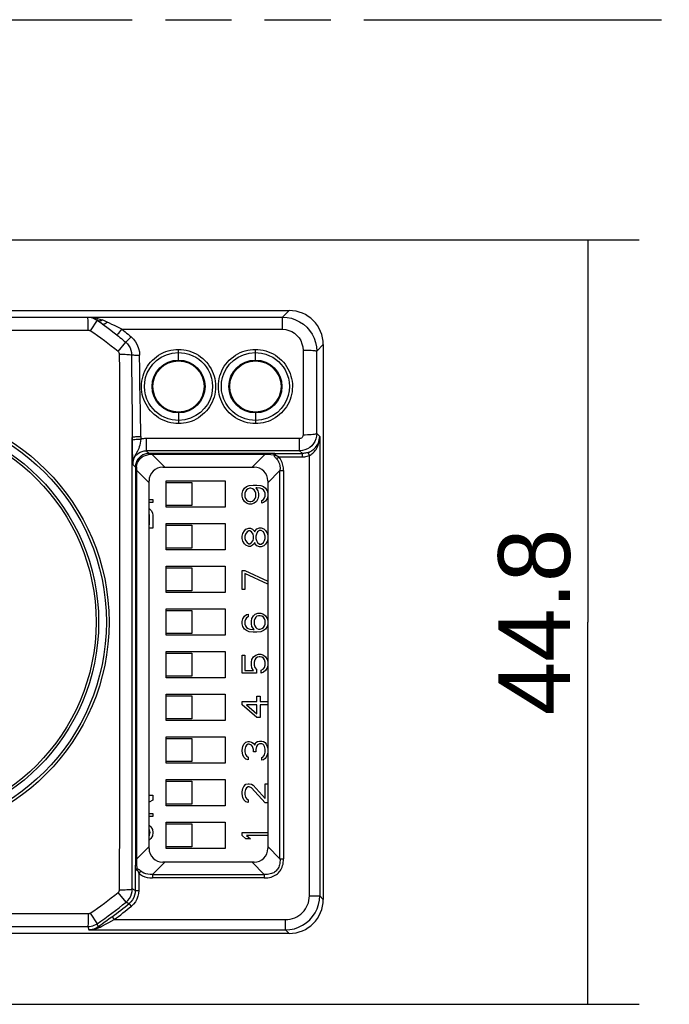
# Model space of a CAD drawing. Header units: millimetres. Extents: x 0 to 210, y 0 to 297.
# Tile 6 of 14: x 87 to 106, y 154 to 183. Entities that reach past the tile are written whole.
import ezdxf
from ezdxf.enums import TextEntityAlignment as Align

# ---------------------------------------------------------------- set-up
doc = ezdxf.new("R2010")
doc.units = ezdxf.units.MM
doc.header["$LTSCALE"] = 19.36
doc.linetypes.add('PHANTOM', pattern=[0.8, 0.45, -0.05, 0.1, -0.05, 0.1, -0.05])
doc.layers.get('0').update_dxf_attribs({"linetype": 'CONTINUOUS'})
doc.layers.add('DEFAULT_3', color=7, linetype='PHANTOM')
doc.layers.add('Z_DIM_2D', color=7, linetype='CONTINUOUS')
doc.styles.add('TEXTSTYLE_3', font='tridonic-metric-print-light.otf')
doc.dimstyles.new('DIMSTYLE_4', dxfattribs={"dimtxt": 2.1, "dimasz": 3.5, "dimexe": 1.5, "dimexo": 0, "dimgap": 0.525, "dimtad": 1, "dimdec": 4, "dimlfac": 2, "dimdsep": 46, "dimtxsty": 'TEXTSTYLE_3', "dimblk": '_FILLED', "dimblk1": '_FILLED', "dimblk2": '_FILLED', "dimcen": 0.09, "dimclrt": 5, "dimadec": 4, "dimazin": 2, "dimtp": 0.3, "dimtm": 0.3, "dimtfac": 1, "dimtdec": 4, "dimtofl": 0, "dimtmove": 0, "dimatfit": 3, "dimldrblk": '_FILLED', "dimfxl": 0, "dimtolj": 1, "dimarcsym": 0})

# ---------------------------------------------------------------- blocks, each defined once
blk = doc.blocks.new('*D9')
at = {"layer": 'Z_DIM_2D', "color": 2, "linetype": 'Continuous', "transparency": 16777216}
for p, q in [((80.907, 176.234), (104.65, 176.234)), ((103.15, 176.234), (103.15, 165.034)), ((103.15, 153.834), (103.15, 165.034)), ((80.907, 153.834), (104.65, 153.834))]:
    blk.add_line(p, q, dxfattribs=at)
at = {"layer": 'Z_DIM_2D', "color": 5, "linetype": 'Continuous', "transparency": 16777216, "style": 'TEXTSTYLE_3'}
blk.add_text('44.8', height=2.1, rotation=90, dxfattribs=at).set_placement((102.625, 165.034), align=Align.CENTER)
blk = doc.blocks.new('_FILLED')
at = {"color": 0, "linetype": 'ByBlock'}
blk.add_solid([(0, 0), (-1, 0.125), (-1, -0.125)], dxfattribs=at)
blk = doc.blocks.new('_NONE')

msp = doc.modelspace()

# ---------------------------------------------------------------- linework, layer by layer
at = {"color": 9, "linetype": 'Continuous'}
for p, q in [((88.511425, 173.958152), (83.86656, 173.955887)), ((88.51406, 173.966774), (88.511425, 173.958152)), ((88.51406, 173.966774), (94.214434, 173.966774)), ((94.406927, 174.159266), (94.214434, 173.966774)), ((94.214434, 173.608866), (94.214434, 173.966774)), ((88.790906, 173.872761), (88.584872, 173.567175)), ((88.790897, 173.872767), (88.791462, 173.874649)), ((88.791462, 173.874649), (88.859762, 173.827027)), ((89.002205, 173.853347), (88.93118, 173.883808)), ((89.080197, 173.819468), (89.002205, 173.853347)), ((89.513587, 173.608866), (89.292444, 173.719046)), ((89.144872, 173.616684), (89.290093, 173.502368)), ((89.513587, 173.608866), (94.214434, 173.608866)), ((89.400449, 172.956461), (89.626248, 173.228787)), ((95.213397, 172.966041), (95.406775, 173.159418)), ((91.169275, 172.709266), (91.169277, 173.021084)), ((93.419275, 172.709266), (93.419277, 173.021084)), ((94.813458, 172.991252), (94.814363, 170.510987)), ((95.212907, 172.161242), (95.213397, 172.966041)), ((89.799453, 171.998982), (89.812413, 170.819531)), ((95.214302, 170.553283), (95.212907, 172.161242)), ((90.064166, 170.466388), (90.054728, 171.221556)), ((91.169275, 171.159266), (91.169272, 170.846865)), ((93.419275, 171.159266), (93.419272, 170.846865)), ((89.812413, 170.819531), (89.814423, 170.313652)), ((95.30108, 170.466545), (95.214302, 170.553283)), ((89.81168, 166.46783), (89.814134, 170.444224)), ((89.814423, 170.313652), (89.815575, 170.123173)), ((90.064166, 170.466388), (90.064174, 170.391122)), ((94.714571, 170.408005), (90.225273, 170.408005)), ((90.225273, 170.408005), (90.225273, 170.053206)), ((94.714571, 170.053206), (94.714571, 170.408005)), ((95.30108, 170.466545), (95.30108, 157.014808)), ((89.815575, 170.123173), (89.817104, 169.991308)), ((89.817104, 169.991308), (89.81845, 169.91079)), ((89.81845, 169.91079), (89.820099, 169.836376)), ((94.714571, 170.053206), (90.225276, 170.053206)), ((90.305896, 169.972584), (90.225276, 170.053206)), ((90.229105, 169.926781), (90.295498, 169.937535)), ((93.73758, 169.9725), (90.305896, 169.972584)), ((90.394963, 169.972471), (90.394963, 169.943197)), ((93.693586, 169.943197), (90.394963, 169.943197)), ((90.766394, 169.571766), (90.394963, 169.943197)), ((93.693586, 169.943197), (93.322155, 169.571766)), ((93.693586, 169.943197), (93.693586, 169.972471)), ((93.781076, 169.938241), (93.693586, 169.943197)), ((93.97581, 169.973481), (93.73758, 169.9725)), ((93.874057, 169.932528), (93.781076, 169.938241)), ((93.97162, 169.926109), (93.874057, 169.932528)), ((93.97581, 169.973481), (94.794322, 169.973481)), ((94.714571, 170.053206), (94.794322, 169.973481)), ((94.794296, 169.873496), (94.794296, 169.973481)), ((94.966663, 170.004117), (94.938857, 169.994824)), ((94.966663, 170.004117), (94.977259, 170.008141)), ((95.001126, 169.910271), (94.966663, 170.004117)), ((95.001126, 157.01482), (95.001121, 169.910268)), ((89.820099, 169.836376), (89.822117, 169.768119)), ((89.827328, 169.651222), (89.905957, 169.572645)), ((89.941006, 169.583043), (89.951181, 169.647637)), ((94.038052, 169.813895), (94.100925, 169.873497)), ((94.100926, 169.873496), (94.794296, 169.873496)), ((89.905957, 169.572645), (89.906041, 158.041063)), ((89.906069, 169.483581), (89.935344, 169.483574)), ((89.941006, 169.583043), (89.935344, 169.483578)), ((89.935344, 169.483578), (89.935344, 158.084954)), ((89.935344, 169.483578), (90.306775, 169.112147)), ((93.781775, 169.112147), (94.137841, 169.468213)), ((94.13784, 169.468213), (94.243907, 169.468213)), ((94.13784, 158.100349), (94.137841, 169.468213)), ((94.243907, 169.468213), (94.243907, 158.100319)), ((89.811955, 162.845743), (89.81168, 166.46783)), ((89.442931, 165.32835), (89.438432, 159.595464)), ((89.816474, 157.213222), (89.811955, 162.845743)), ((89.438432, 159.595464), (89.436748, 157.189222)), ((90.306775, 158.456385), (89.935344, 158.084954)), ((94.13784, 158.100349), (93.781775, 158.456385)), ((89.906069, 158.084954), (89.935344, 158.084954)), ((94.13784, 158.100317), (94.243907, 158.100317)), ((89.906041, 158.041063), (89.90506, 157.8027)), ((89.90506, 157.8027), (89.90506, 157.171685)), ((89.943055, 157.951718), (89.952432, 157.806921)), ((90.410328, 157.6407), (90.766394, 157.996766)), ((93.322155, 157.996766), (93.678236, 157.6407)), ((90.064641, 157.740478), (90.005044, 157.677614)), ((90.005044, 157.677614), (90.005044, 157.171691)), ((90.410324, 157.6407), (90.410327, 157.534634)), ((90.410328, 157.6407), (93.678236, 157.6407)), ((93.678221, 157.534634), (90.410328, 157.534634)), ((93.678221, 157.6407), (93.678221, 157.534634)), ((89.90506, 157.171685), (89.816474, 157.213222)), ((89.635691, 156.828356), (89.400449, 157.112071)), ((89.90506, 157.171707), (90.005044, 157.171707)), ((95.001124, 157.014808), (95.30108, 157.014808)), ((95.406775, 156.909114), (95.30108, 157.014808)), ((89.789921, 156.711456), (89.72579, 156.788165)), ((88.584871, 156.501357), (88.790905, 156.19577)), ((89.226579, 156.395278), (89.22155, 156.391556)), ((89.226579, 156.395278), (89.286066, 156.314915)), ((83.866913, 156.112645), (88.511425, 156.11038)), ((88.511425, 156.11038), (88.540484, 156.01496)), ((88.822454, 156.071324), (88.873127, 156.094615)), ((89.056559, 156.190378), (89.127553, 156.228291)), ((89.127553, 156.228291), (89.286059, 156.31491)), ((89.286052, 156.314905), (94.30122, 156.314915)), ((94.301232, 156.014961), (94.301232, 156.31491)), ((88.540484, 156.01496), (94.301232, 156.014961)), ((94.301232, 156.014961), (94.406927, 155.909266))]:
    msp.add_line(p, q, dxfattribs=at)
at = {"color": 7, "linetype": 'Continuous'}
for p, q in [((85.933787, 174.159266), (94.406927, 174.159266)), ((95.406775, 173.159418), (95.406775, 156.909114)), ((90.706775, 169.571766), (93.381775, 169.571766)), ((90.306775, 158.396766), (90.306775, 169.171766)), ((90.806775, 169.171766), (92.531775, 169.171766)), ((90.806775, 168.396766), (90.806775, 169.171766)), ((90.806775, 169.121766), (91.556775, 169.121766)), ((91.556775, 169.121766), (91.556775, 168.446766)), ((92.531775, 169.171766), (92.531775, 168.396766)), ((93.239221, 169.031141), (93.350924, 169.046766)), ((93.350924, 169.046766), (93.462626, 169.046766)), ((93.462626, 169.046766), (93.574328, 169.031141)), ((93.781775, 169.171766), (93.781775, 158.396766)), ((93.031775, 168.796766), (93.047732, 168.874891)), ((93.031775, 168.718641), (93.031775, 168.796766)), ((93.047732, 168.874891), (93.095604, 168.953016)), ((93.095604, 168.953016), (93.159434, 168.999891)), ((93.127519, 168.859266), (93.111562, 168.812391)), ((93.111562, 168.812391), (93.111562, 168.703016)), ((93.159434, 168.906141), (93.127519, 168.859266)), ((93.159434, 168.999891), (93.239221, 169.031141)), ((93.207306, 168.937391), (93.159434, 168.906141)), ((93.255179, 168.953016), (93.207306, 168.937391)), ((93.287094, 168.953016), (93.255179, 168.953016)), ((93.334966, 168.937391), (93.287094, 168.953016)), ((93.382838, 168.906141), (93.334966, 168.937391)), ((93.414753, 168.859266), (93.382838, 168.906141)), ((93.430711, 168.812391), (93.414753, 168.859266)), ((93.462626, 168.968641), (93.430711, 168.968641)), ((93.430711, 168.968641), (93.494541, 168.874891)), ((93.430711, 168.703016), (93.430711, 168.812391)), ((93.55837, 168.953016), (93.462626, 168.968641)), ((93.494541, 168.874891), (93.510498, 168.796766)), ((93.510498, 168.796766), (93.510498, 168.718641)), ((93.606243, 168.937391), (93.55837, 168.953016)), ((93.574328, 169.031141), (93.654115, 168.999891)), ((93.654115, 168.906141), (93.606243, 168.937391)), ((93.654115, 168.999891), (93.717945, 168.953016)), ((93.68603, 168.859266), (93.654115, 168.906141)), ((93.701987, 168.812391), (93.68603, 168.859266)), ((93.701987, 168.718641), (93.701987, 168.812391)), ((93.717945, 168.953016), (93.765817, 168.874891)), ((93.765817, 168.874891), (93.781775, 168.796766)), ((90.306775, 168.628016), (90.419275, 168.628016)), ((90.419275, 168.534266), (90.306775, 168.534266)), ((90.419275, 168.628016), (90.419275, 168.534266)), ((93.047732, 168.640516), (93.031775, 168.718641)), ((93.095604, 168.562391), (93.047732, 168.640516)), ((93.159434, 168.515516), (93.095604, 168.562391)), ((93.111562, 168.703016), (93.127519, 168.656141)), ((93.127519, 168.656141), (93.159434, 168.609266)), ((93.159434, 168.609266), (93.207306, 168.578016)), ((93.239221, 168.484266), (93.159434, 168.515516)), ((93.207306, 168.578016), (93.255179, 168.562391)), ((93.303051, 168.484266), (93.239221, 168.484266)), ((93.255179, 168.562391), (93.287094, 168.562391)), ((93.287094, 168.562391), (93.334966, 168.578016)), ((93.382838, 168.515516), (93.303051, 168.484266)), ((93.334966, 168.578016), (93.382838, 168.609266)), ((93.382838, 168.609266), (93.414753, 168.656141)), ((93.446668, 168.562391), (93.382838, 168.515516)), ((93.414753, 168.656141), (93.430711, 168.703016)), ((93.494541, 168.640516), (93.446668, 168.562391)), ((93.510498, 168.718641), (93.494541, 168.640516)), ((93.606243, 168.593641), (93.654115, 168.624891)), ((93.606243, 168.515516), (93.606243, 168.593641)), ((93.654115, 168.531141), (93.606243, 168.515516)), ((93.654115, 168.624891), (93.68603, 168.671766)), ((93.717945, 168.578016), (93.654115, 168.531141)), ((93.68603, 168.671766), (93.701987, 168.718641)), ((93.765817, 168.656141), (93.717945, 168.578016)), ((93.781775, 168.734266), (93.765817, 168.656141)), ((90.307572, 168.362391), (90.371402, 168.299891)), ((90.32353, 168.159266), (90.307572, 168.221766)), ((90.371402, 168.299891), (90.403317, 168.237391)), ((90.403317, 168.237391), (90.419275, 168.159266)), ((91.556775, 168.446766), (90.806775, 168.446766)), ((92.531775, 168.396766), (90.806775, 168.396766)), ((90.32353, 167.878016), (90.32353, 168.159266)), ((90.419275, 168.159266), (90.419275, 167.784266)), ((90.806775, 167.921766), (92.531775, 167.921766)), ((90.806775, 167.146766), (90.806775, 167.921766)), ((92.531775, 167.921766), (92.531775, 167.146766)), ((90.306775, 167.878016), (90.32353, 167.878016)), ((90.419275, 167.784266), (90.306775, 167.784266)), ((90.806775, 167.871766), (91.556775, 167.871766)), ((91.556775, 167.871766), (91.556775, 167.196766)), ((93.031775, 167.546766), (93.047732, 167.624891)), ((93.047732, 167.624891), (93.095604, 167.703016)), ((93.095604, 167.703016), (93.143477, 167.749891)), ((93.127519, 167.609266), (93.111562, 167.546766)), ((93.175392, 167.671766), (93.127519, 167.609266)), ((93.143477, 167.749891), (93.223264, 167.781141)), ((93.223264, 167.703016), (93.175392, 167.671766)), ((93.223264, 167.781141), (93.271136, 167.781141)), ((93.255179, 167.703016), (93.223264, 167.703016)), ((93.303051, 167.671766), (93.255179, 167.703016)), ((93.271136, 167.781141), (93.334966, 167.749891)), ((93.350924, 167.609266), (93.303051, 167.671766)), ((93.334966, 167.749891), (93.382838, 167.703016)), ((93.366881, 167.546766), (93.350924, 167.609266)), ((93.382838, 167.703016), (93.398796, 167.671766)), ((93.398796, 167.671766), (93.414753, 167.703016)), ((93.414753, 167.703016), (93.462626, 167.765516)), ((93.446668, 167.609266), (93.430711, 167.546766)), ((93.478583, 167.671766), (93.446668, 167.609266)), ((93.462626, 167.765516), (93.542413, 167.796766)), ((93.542413, 167.718641), (93.478583, 167.671766)), ((93.542413, 167.796766), (93.590285, 167.796766)), ((93.590285, 167.718641), (93.542413, 167.718641)), ((93.590285, 167.796766), (93.670072, 167.765516)), ((93.654115, 167.671766), (93.590285, 167.718641)), ((93.68603, 167.609266), (93.654115, 167.671766)), ((93.670072, 167.765516), (93.717945, 167.718641)), ((93.701987, 167.546766), (93.68603, 167.609266)), ((93.717945, 167.718641), (93.765817, 167.640516)), ((93.765817, 167.640516), (93.781775, 167.562391)), ((93.031775, 167.484266), (93.031775, 167.546766)), ((93.047732, 167.406141), (93.031775, 167.484266)), ((93.095604, 167.328016), (93.047732, 167.406141)), ((93.143477, 167.281141), (93.095604, 167.328016)), ((93.111562, 167.546766), (93.111562, 167.484266)), ((93.111562, 167.484266), (93.127519, 167.421766)), ((93.127519, 167.421766), (93.175392, 167.359266)), ((93.175392, 167.359266), (93.223264, 167.328016)), ((93.223264, 167.328016), (93.255179, 167.328016)), ((93.255179, 167.328016), (93.303051, 167.359266)), ((93.303051, 167.359266), (93.350924, 167.421766)), ((93.382838, 167.328016), (93.334966, 167.281141)), ((93.350924, 167.421766), (93.366881, 167.484266)), ((93.366881, 167.484266), (93.366881, 167.546766)), ((93.398796, 167.359266), (93.382838, 167.328016)), ((93.414753, 167.328016), (93.398796, 167.359266)), ((93.462626, 167.265516), (93.414753, 167.328016)), ((93.430711, 167.546766), (93.430711, 167.484266)), ((93.430711, 167.484266), (93.446668, 167.421766)), ((93.446668, 167.421766), (93.478583, 167.359266)), ((93.478583, 167.359266), (93.542413, 167.312391)), ((93.542413, 167.312391), (93.590285, 167.312391)), ((93.590285, 167.312391), (93.654115, 167.359266)), ((93.654115, 167.359266), (93.68603, 167.421766)), ((93.717945, 167.312391), (93.670072, 167.265516)), ((93.68603, 167.421766), (93.701987, 167.484266)), ((93.701987, 167.484266), (93.701987, 167.546766)), ((93.765817, 167.390516), (93.717945, 167.312391)), ((93.781775, 167.468641), (93.765817, 167.390516)), ((91.556775, 167.196766), (90.806775, 167.196766)), ((92.531775, 167.146766), (90.806775, 167.146766)), ((93.223264, 167.249891), (93.143477, 167.281141)), ((93.271136, 167.249891), (93.223264, 167.249891)), ((93.334966, 167.281141), (93.271136, 167.249891)), ((93.542413, 167.234266), (93.462626, 167.265516)), ((93.590285, 167.234266), (93.542413, 167.234266)), ((93.670072, 167.265516), (93.590285, 167.234266)), ((90.806775, 166.671766), (92.531775, 166.671766)), ((90.806775, 165.896766), (90.806775, 166.671766)), ((90.806775, 166.621766), (91.556775, 166.621766)), ((91.556775, 166.621766), (91.556775, 165.946766)), ((92.531775, 166.671766), (92.531775, 165.896766)), ((93.031775, 166.546766), (93.111562, 166.546766)), ((93.031775, 165.984266), (93.031775, 166.546766)), ((93.111562, 166.546766), (93.781775, 166.234266)), ((93.781775, 166.140516), (93.111562, 166.453016)), ((93.111562, 166.453016), (93.111562, 165.984266)), ((91.556775, 165.946766), (90.806775, 165.946766)), ((92.531775, 165.896766), (90.806775, 165.896766)), ((93.111562, 165.984266), (93.031775, 165.984266)), ((90.806775, 165.421766), (92.531775, 165.421766)), ((90.806775, 164.646766), (90.806775, 165.421766)), ((90.806775, 165.371766), (91.556775, 165.371766)), ((91.556775, 165.371766), (91.556775, 164.696766)), ((92.531775, 165.421766), (92.531775, 164.646766)), ((93.414753, 165.265516), (93.494541, 165.296766)), ((93.494541, 165.296766), (93.574328, 165.296766)), ((93.574328, 165.296766), (93.654115, 165.265516)), ((93.031775, 165.046766), (93.047732, 165.124891)), ((93.031775, 164.984266), (93.031775, 165.046766)), ((93.047732, 165.124891), (93.095604, 165.203016)), ((93.095604, 165.203016), (93.159434, 165.249891)), ((93.127519, 165.109266), (93.111562, 165.062391)), ((93.111562, 165.062391), (93.111562, 164.968641)), ((93.159434, 165.156141), (93.127519, 165.109266)), ((93.159434, 165.249891), (93.207306, 165.265516)), ((93.207306, 165.187391), (93.159434, 165.156141)), ((93.207306, 165.265516), (93.207306, 165.187391)), ((93.303051, 165.062391), (93.319009, 165.140516)), ((93.303051, 164.984266), (93.303051, 165.062391)), ((93.319009, 165.140516), (93.366881, 165.218641)), ((93.366881, 165.218641), (93.414753, 165.265516)), ((93.398796, 165.124891), (93.382838, 165.078016)), ((93.382838, 165.078016), (93.382838, 164.968641)), ((93.430711, 165.171766), (93.398796, 165.124891)), ((93.462626, 165.203016), (93.430711, 165.171766)), ((93.510498, 165.218641), (93.462626, 165.203016)), ((93.55837, 165.218641), (93.510498, 165.218641)), ((93.606243, 165.203016), (93.55837, 165.218641)), ((93.654115, 165.171766), (93.606243, 165.203016)), ((93.654115, 165.265516), (93.717945, 165.218641)), ((93.68603, 165.124891), (93.654115, 165.171766)), ((93.701987, 165.078016), (93.68603, 165.124891)), ((93.701987, 164.968641), (93.701987, 165.078016)), ((93.717945, 165.218641), (93.765817, 165.140516)), ((93.765817, 165.140516), (93.781775, 165.062391)), ((93.047732, 164.906141), (93.031775, 164.984266)), ((93.095604, 164.828016), (93.047732, 164.906141)), ((93.159434, 164.781141), (93.095604, 164.828016)), ((93.111562, 164.968641), (93.127519, 164.921766)), ((93.127519, 164.921766), (93.159434, 164.874891)), ((93.159434, 164.874891), (93.207306, 164.843641)), ((93.239221, 164.749891), (93.159434, 164.781141)), ((93.207306, 164.843641), (93.255179, 164.828016)), ((93.350924, 164.734266), (93.239221, 164.749891)), ((93.255179, 164.828016), (93.350924, 164.812391)), ((93.319009, 164.906141), (93.303051, 164.984266)), ((93.382838, 164.812391), (93.319009, 164.906141)), ((93.350924, 164.812391), (93.382838, 164.812391)), ((93.462626, 164.734266), (93.350924, 164.734266)), ((93.382838, 164.968641), (93.398796, 164.921766)), ((93.398796, 164.921766), (93.430711, 164.874891)), ((93.430711, 164.874891), (93.462626, 164.843641)), ((93.462626, 164.843641), (93.510498, 164.828016)), ((93.574328, 164.749891), (93.462626, 164.734266)), ((93.510498, 164.828016), (93.55837, 164.828016)), ((93.55837, 164.828016), (93.606243, 164.843641)), ((93.654115, 164.781141), (93.574328, 164.749891)), ((93.606243, 164.843641), (93.654115, 164.874891)), ((93.654115, 164.874891), (93.68603, 164.921766)), ((93.717945, 164.828016), (93.654115, 164.781141)), ((93.68603, 164.921766), (93.701987, 164.968641)), ((93.765817, 164.906141), (93.717945, 164.828016)), ((93.781775, 164.984266), (93.765817, 164.906141)), ((91.556775, 164.696766), (90.806775, 164.696766)), ((92.531775, 164.646766), (90.806775, 164.646766)), ((90.806775, 164.171766), (92.531775, 164.171766)), ((90.806775, 163.396766), (90.806775, 164.171766)), ((92.531775, 164.171766), (92.531775, 163.396766)), ((90.806775, 164.121766), (91.556775, 164.121766)), ((91.556775, 164.121766), (91.556775, 163.446766)), ((93.031775, 164.065516), (93.111562, 164.065516)), ((93.031775, 163.534266), (93.031775, 164.065516)), ((93.111562, 164.065516), (93.111562, 163.612391)), ((93.303051, 163.862391), (93.319009, 163.940516)), ((93.303051, 163.768641), (93.303051, 163.862391)), ((93.319009, 163.940516), (93.366881, 164.018641)), ((93.366881, 164.018641), (93.430711, 164.065516)), ((93.398796, 163.924891), (93.382838, 163.862391)), ((93.382838, 163.862391), (93.382838, 163.768641)), ((93.430711, 163.971766), (93.398796, 163.924891)), ((93.430711, 164.065516), (93.510498, 164.096766)), ((93.478583, 164.003016), (93.430711, 163.971766)), ((93.526455, 164.018641), (93.478583, 164.003016)), ((93.510498, 164.096766), (93.574328, 164.096766)), ((93.55837, 164.018641), (93.526455, 164.018641)), ((93.606243, 164.003016), (93.55837, 164.018641)), ((93.574328, 164.096766), (93.654115, 164.065516)), ((93.654115, 163.971766), (93.606243, 164.003016)), ((93.654115, 164.065516), (93.717945, 164.018641)), ((93.68603, 163.924891), (93.654115, 163.971766)), ((93.701987, 163.862391), (93.68603, 163.924891)), ((93.701987, 163.768641), (93.701987, 163.862391)), ((93.717945, 164.018641), (93.765817, 163.940516)), ((93.765817, 163.940516), (93.781775, 163.862391)), ((93.111562, 163.612391), (93.366881, 163.612391)), ((93.319009, 163.690516), (93.303051, 163.768641)), ((93.366881, 163.612391), (93.319009, 163.690516)), ((93.382838, 163.768641), (93.398796, 163.706141)), ((93.398796, 163.706141), (93.446668, 163.643641)), ((93.446668, 163.643641), (93.446668, 163.534266)), ((93.590285, 163.628016), (93.654115, 163.659266)), ((93.590285, 163.534266), (93.590285, 163.628016)), ((93.654115, 163.565516), (93.590285, 163.534266)), ((93.654115, 163.659266), (93.68603, 163.706141)), ((93.717945, 163.612391), (93.654115, 163.565516)), ((93.68603, 163.706141), (93.701987, 163.768641)), ((93.765817, 163.690516), (93.717945, 163.612391)), ((93.781775, 163.768641), (93.765817, 163.690516)), ((91.556775, 163.446766), (90.806775, 163.446766)), ((92.531775, 163.396766), (90.806775, 163.396766)), ((93.446668, 163.534266), (93.031775, 163.534266)), ((90.806775, 162.921766), (92.531775, 162.921766)), ((90.806775, 162.146766), (90.806775, 162.921766)), ((90.806775, 162.871766), (91.556775, 162.871766)), ((91.556775, 162.871766), (91.556775, 162.196766)), ((92.531775, 162.921766), (92.531775, 162.146766)), ((93.031775, 162.703016), (93.462626, 162.703016)), ((93.031775, 162.609266), (93.031775, 162.703016)), ((93.462626, 162.859266), (93.55837, 162.859266)), ((93.462626, 162.703016), (93.462626, 162.859266)), ((93.55837, 162.859266), (93.55837, 162.703016)), ((93.55837, 162.703016), (93.781775, 162.703016)), ((93.462626, 162.234266), (93.031775, 162.609266)), ((93.462626, 162.609266), (93.159434, 162.609266)), ((93.159434, 162.609266), (93.462626, 162.343641)), ((93.462626, 162.343641), (93.462626, 162.609266)), ((93.781775, 162.609266), (93.55837, 162.609266)), ((93.55837, 162.609266), (93.55837, 162.234266)), ((91.556775, 162.196766), (90.806775, 162.196766)), ((92.531775, 162.146766), (90.806775, 162.146766)), ((93.55837, 162.234266), (93.462626, 162.234266)), ((90.806775, 161.671766), (92.531775, 161.671766)), ((90.806775, 160.896766), (90.806775, 161.671766)), ((90.806775, 161.621766), (91.556775, 161.621766)), ((91.556775, 161.621766), (91.556775, 160.946766)), ((92.531775, 161.671766), (92.531775, 160.896766)), ((93.478583, 161.531141), (93.542413, 161.546766)), ((93.542413, 161.546766), (93.606243, 161.546766)), ((93.606243, 161.546766), (93.654115, 161.531141)), ((93.031775, 161.281141), (93.047732, 161.390516)), ((93.031775, 161.249891), (93.031775, 161.281141)), ((93.047732, 161.140516), (93.031775, 161.249891)), ((93.047732, 161.390516), (93.079647, 161.453016)), ((93.079647, 161.453016), (93.143477, 161.515516)), ((93.127519, 161.374891), (93.111562, 161.296766)), ((93.111562, 161.296766), (93.111562, 161.234266)), ((93.159434, 161.421766), (93.127519, 161.374891)), ((93.143477, 161.515516), (93.207306, 161.531141)), ((93.207306, 161.453016), (93.159434, 161.421766)), ((93.207306, 161.531141), (93.239221, 161.531141)), ((93.239221, 161.453016), (93.207306, 161.453016)), ((93.239221, 161.531141), (93.303051, 161.515516)), ((93.303051, 161.421766), (93.239221, 161.453016)), ((93.303051, 161.515516), (93.350924, 161.484266)), ((93.334966, 161.390516), (93.303051, 161.421766)), ((93.366881, 161.296766), (93.334966, 161.390516)), ((93.350924, 161.484266), (93.398796, 161.421766)), ((93.366881, 161.234266), (93.366881, 161.296766)), ((93.398796, 161.421766), (93.430711, 161.499891)), ((93.430711, 161.499891), (93.478583, 161.531141)), ((93.446668, 161.390516), (93.430711, 161.296766)), ((93.430711, 161.296766), (93.430711, 161.234266)), ((93.478583, 161.437391), (93.446668, 161.390516)), ((93.542413, 161.468641), (93.478583, 161.437391)), ((93.606243, 161.468641), (93.542413, 161.468641)), ((93.638158, 161.453016), (93.606243, 161.468641)), ((93.670072, 161.421766), (93.638158, 161.453016)), ((93.654115, 161.531141), (93.701987, 161.499891)), ((93.68603, 161.390516), (93.670072, 161.421766)), ((93.701987, 161.312391), (93.68603, 161.390516)), ((93.701987, 161.499891), (93.733902, 161.453016)), ((93.701987, 161.218641), (93.701987, 161.312391)), ((93.733902, 161.453016), (93.765817, 161.390516)), ((93.765817, 161.390516), (93.781775, 161.328016)), ((93.079647, 161.078016), (93.047732, 161.140516)), ((93.143477, 161.015516), (93.079647, 161.078016)), ((93.111562, 161.234266), (93.127519, 161.156141)), ((93.127519, 161.156141), (93.159434, 161.109266)), ((93.207306, 160.999891), (93.143477, 161.015516)), ((93.159434, 161.109266), (93.207306, 161.078016)), ((93.207306, 161.078016), (93.207306, 160.999891)), ((93.430711, 161.234266), (93.366881, 161.234266)), ((93.606243, 161.062391), (93.638158, 161.078016)), ((93.606243, 160.984266), (93.606243, 161.062391)), ((93.654115, 160.999891), (93.606243, 160.984266)), ((93.638158, 161.078016), (93.670072, 161.109266)), ((93.701987, 161.031141), (93.654115, 160.999891)), ((93.670072, 161.109266), (93.68603, 161.140516)), ((93.68603, 161.140516), (93.701987, 161.218641)), ((93.733902, 161.078016), (93.701987, 161.031141)), ((93.765817, 161.140516), (93.733902, 161.078016)), ((93.781775, 161.203016), (93.765817, 161.140516)), ((91.556775, 160.946766), (90.806775, 160.946766)), ((92.531775, 160.896766), (90.806775, 160.896766)), ((90.806775, 160.421766), (92.531775, 160.421766)), ((90.806775, 159.646766), (90.806775, 160.421766)), ((92.531775, 160.421766), (92.531775, 159.646766)), ((90.806775, 160.371766), (91.556775, 160.371766)), ((91.556775, 160.371766), (91.556775, 159.696766)), ((93.031775, 160.062391), (93.047732, 160.156141)), ((93.047732, 160.156141), (93.079647, 160.218641)), ((93.079647, 160.218641), (93.143477, 160.281141)), ((93.127519, 160.124891), (93.111562, 160.046766)), ((93.159434, 160.171766), (93.127519, 160.124891)), ((93.143477, 160.281141), (93.207306, 160.296766)), ((93.207306, 160.203016), (93.159434, 160.171766)), ((93.207306, 160.296766), (93.239221, 160.296766)), ((93.239221, 160.203016), (93.207306, 160.203016)), ((93.239221, 160.296766), (93.303051, 160.281141)), ((93.303051, 160.171766), (93.239221, 160.203016)), ((93.303051, 160.281141), (93.350924, 160.249891)), ((93.701987, 159.734266), (93.303051, 160.171766)), ((93.350924, 160.249891), (93.701987, 159.859266)), ((93.701987, 160.296766), (93.781775, 160.296766)), ((93.701987, 159.859266), (93.701987, 160.296766)), ((90.306775, 159.959266), (90.419275, 159.959266)), ((90.419275, 159.818641), (90.306775, 159.751473)), ((90.419275, 159.959266), (90.419275, 159.818641)), ((93.031775, 159.999891), (93.031775, 160.062391)), ((93.047732, 159.890516), (93.031775, 159.999891)), ((93.079647, 159.828016), (93.047732, 159.890516)), ((93.143477, 159.765516), (93.079647, 159.828016)), ((93.111562, 160.046766), (93.111562, 159.984266)), ((93.111562, 159.984266), (93.127519, 159.906141)), ((93.127519, 159.906141), (93.159434, 159.859266)), ((93.159434, 159.859266), (93.207306, 159.828016)), ((93.207306, 159.828016), (93.207306, 159.749891)), ((91.556775, 159.696766), (90.806775, 159.696766)), ((92.531775, 159.646766), (90.806775, 159.646766)), ((93.207306, 159.749891), (93.143477, 159.765516)), ((93.781775, 159.734266), (93.701987, 159.734266)), ((90.306775, 159.428016), (90.419275, 159.428016)), ((90.419275, 159.334266), (90.306775, 159.334266)), ((90.419275, 159.428016), (90.419275, 159.334266)), ((90.32353, 158.943641), (90.306775, 158.96825)), ((90.307572, 159.084266), (90.355445, 159.037391)), ((90.339487, 158.865516), (90.32353, 158.943641)), ((90.355445, 159.037391), (90.403317, 158.959266)), ((90.403317, 158.959266), (90.419275, 158.865516)), ((90.806775, 159.171766), (92.531775, 159.171766)), ((90.806775, 158.396766), (90.806775, 159.171766)), ((90.806775, 159.121766), (91.556775, 159.121766)), ((91.556775, 159.121766), (91.556775, 158.446766)), ((92.531775, 159.171766), (92.531775, 158.396766)), ((90.306775, 158.762782), (90.32353, 158.787391)), ((90.355445, 158.693641), (90.307572, 158.646766)), ((90.32353, 158.787391), (90.339487, 158.865516)), ((90.403317, 158.771766), (90.355445, 158.693641)), ((90.419275, 158.865516), (90.403317, 158.771766)), ((93.031775, 158.871766), (93.781775, 158.871766)), ((93.031775, 158.778016), (93.031775, 158.871766)), ((93.143477, 158.684266), (93.031775, 158.778016)), ((93.271136, 158.684266), (93.143477, 158.684266)), ((93.781775, 158.778016), (93.159434, 158.778016)), ((93.159434, 158.778016), (93.271136, 158.684266)), ((91.556775, 158.446766), (90.806775, 158.446766)), ((92.531775, 158.396766), (90.806775, 158.396766)), ((93.381775, 157.996766), (90.706775, 157.996766)), ((88.93152, 156.183162), (88.817457, 156.104235)), ((94.406927, 155.909266), (85.933789, 155.909266))]:
    msp.add_line(p, q, dxfattribs=at)
at = {"color": 9, "linetype": 'Continuous'}
for points in [[(88.790897, 173.872767), (88.74862, 173.898322), (88.704025, 173.91958), (88.657548, 173.936333), (88.609643, 173.948417), (88.560776, 173.955714), (88.511425, 173.958152)], [(88.528828, 173.58433), (88.528276, 173.656375), (88.527146, 173.726056), (88.525517, 173.788782), (88.523417, 173.84414), (88.520861, 173.890964), (88.517935, 173.926706), (88.514722, 173.949624), (88.511426, 173.958127)], [(88.51406, 173.966774), (88.589224, 173.963696), (88.661971, 173.956134), (88.732153, 173.94445), (88.800216, 173.92864), (88.866608, 173.908377), (88.93118, 173.883808)], [(88.51406, 173.966774), (88.56397, 173.96301), (88.612642, 173.954398), (88.659289, 173.941337), (88.704528, 173.923839), (88.748872, 173.901565), (88.791462, 173.874649)], [(94.214434, 173.966774), (94.34482, 173.95821), (94.473004, 173.932687), (94.596828, 173.890606), (94.71406, 173.832717), (94.822564, 173.760129), (94.920677, 173.674008), (95.006834, 173.575689), (95.07947, 173.466895), (95.137298, 173.349529), (95.179347, 173.225532), (95.204878, 173.096966), (95.213397, 172.966041)], [(88.791453, 173.87465), (88.8102, 173.86552), (88.83151, 173.860552), (88.854665, 173.859948), (88.879322, 173.863685), (88.905127, 173.871743), (88.931181, 173.88381)], [(88.859762, 173.827027), (88.910285, 173.791439), (88.937034, 173.772461)], [(88.937033, 173.77246), (88.953969, 173.765673), (88.974748, 173.764826), (88.99837, 173.770022), (89.024321, 173.781094), (89.052069, 173.797871), (89.080197, 173.819447)], [(88.937034, 173.772461), (89.004969, 173.723282), (89.074121, 173.67128), (89.144872, 173.616684)], [(89.292444, 173.719046), (89.22077, 173.754209), (89.150013, 173.787789), (89.080197, 173.819468)], [(80.735039, 173.587666), (85.667673, 173.586269), (88.528828, 173.58433)], [(88.528828, 173.58433), (88.538768, 173.583826), (88.54852, 173.582365), (88.558125, 173.579933), (88.567448, 173.576571), (88.576349, 173.572323), (88.584872, 173.567175)], [(89.290093, 173.502368), (89.408476, 173.408293), (89.452268, 173.372976), (89.495943, 173.337367), (89.539499, 173.301466), (89.582935, 173.265272), (89.626248, 173.228787)], [(89.364567, 173.443317), (89.377884, 173.454789), (89.39742, 173.474393), (89.421734, 173.500708), (89.450002, 173.532809), (89.481435, 173.569825), (89.513588, 173.608865)], [(89.513587, 173.608866), (89.558509, 173.573194), (89.603216, 173.537301), (89.647708, 173.501185), (89.691983, 173.464849), (89.736039, 173.428295), (89.779878, 173.391521)], [(89.626231, 173.228779), (89.640412, 173.241057), (89.660781, 173.260901), (89.685882, 173.286912), (89.714893, 173.318215), (89.747031, 173.353984), (89.779881, 173.39152)], [(89.779878, 173.391521), (89.850475, 173.324458), (89.911148, 173.245158), (89.963383, 173.150565), (90.002722, 173.049787), (90.024705, 172.951952), (90.030819, 172.854022)], [(94.214434, 173.608866), (94.308632, 173.601008), (94.398295, 173.579085), (94.484393, 173.542569), (94.564012, 173.493014), (94.634966, 173.431322), (94.696034, 173.358917), (94.745674, 173.276901), (94.78266, 173.187157), (94.805038, 173.092225), (94.813458, 172.991252)], [(89.626237, 173.228773), (89.673191, 173.182646), (89.715115, 173.127981), (89.750777, 173.063609), (89.776121, 172.99472), (89.790116, 172.927758), (89.794543, 172.862778)], [(89.400453, 172.956458), (89.411114, 172.946177), (89.420006, 172.934708), (89.427191, 172.921921), (89.432465, 172.908238), (89.435628, 172.894082), (89.436748, 172.879319)], [(89.436748, 172.879319), (89.43786, 172.422691), (89.442931, 165.32835)], [(89.436748, 172.879318), (89.495155, 172.878818), (89.552245, 172.8778), (89.605495, 172.876318), (89.654763, 172.874387), (89.699618, 172.872011), (89.738575, 172.869243), (89.770665, 172.866126), (89.79456, 172.862778)], [(89.79456, 172.862778), (89.796127, 172.422321), (89.799453, 171.998982)], [(89.794561, 172.862775), (89.816058, 172.860319), (89.847201, 172.858119), (89.885742, 172.856344), (89.930468, 172.855036), (89.980124, 172.854246), (90.030828, 172.85403)], [(90.054728, 171.221556), (90.039307, 172.005234), (90.034196, 172.421655), (90.030819, 172.854022)], [(91.169272, 170.846865), (91.093663, 170.849426), (91.018224, 170.857413), (90.942686, 170.870842), (90.867853, 170.889668), (90.794287, 170.913924), (90.722445, 170.943403), (90.652857, 170.977973), (90.585874, 171.017443), (90.521939, 171.061669), (90.461316, 171.110377), (90.404326, 171.163337), (90.351243, 171.220264), (90.302372, 171.280918), (90.257943, 171.344934), (90.218238, 171.411987), (90.183413, 171.481718), (90.153681, 171.553776), (90.129153, 171.627802), (90.109988, 171.703464), (90.096255, 171.780329), (90.088075, 171.858), (90.085441, 171.936045), (90.088403, 172.014024), (90.096901, 172.09157), (90.110929, 172.168298), (90.130377, 172.243821), (90.155203, 172.317769), (90.185202, 172.38971), (90.220241, 172.459199), (90.260068, 172.525911), (90.304446, 172.589429), (90.35319, 172.649578), (90.406099, 172.706131), (90.462978, 172.758828), (90.523717, 172.80745), (90.587866, 172.851649), (90.655131, 172.891046), (90.72494, 172.925514), (90.796788, 172.954837), (90.870189, 172.978906), (90.944664, 172.99751), (91.019684, 173.010735), (91.094468, 173.018594), (91.169277, 173.021084)], [(91.169275, 170.941698), (91.085171, 170.945244), (90.986958, 170.958362), (90.869037, 170.98775), (90.753001, 171.032337), (90.662995, 171.079103), (90.581555, 171.132413), (90.499121, 171.199339), (90.423286, 171.275816), (90.358843, 171.356371), (90.300482, 171.447843), (90.245764, 171.561302), (90.204712, 171.685099), (90.181211, 171.806019), (90.172862, 171.930197), (90.180863, 172.060242), (90.20737, 172.193944), (90.2556, 172.331141), (90.326042, 172.464073), (90.415945, 172.584997), (90.527011, 172.694317), (90.662298, 172.789886), (90.818343, 172.864186), (90.987809, 172.911353), (91.169275, 172.927846)], [(91.169277, 173.021084), (91.244926, 173.018515), (91.320387, 173.010516), (91.395922, 172.997071), (91.470743, 172.978224), (91.544299, 172.953947), (91.616133, 172.924441), (91.68573, 172.889831), (91.752723, 172.850316), (91.816661, 172.806045), (91.87728, 172.757297), (91.934255, 172.704309), (91.987319, 172.64736), (92.036175, 172.586688), (92.080592, 172.522653), (92.120296, 172.455571), (92.155125, 172.385807), (92.184863, 172.313708), (92.209398, 172.239641), (92.228566, 172.163946), (92.2423, 172.087053), (92.250477, 172.009364), (92.253107, 171.93131), (92.250141, 171.853332), (92.241639, 171.775794), (92.227608, 171.69908), (92.208156, 171.623574), (92.183323, 171.549643), (92.153315, 171.477722), (92.118265, 171.408256), (92.078426, 171.341572), (92.034034, 171.278084), (91.985277, 171.217968), (91.932355, 171.161451), (91.875464, 171.108794), (91.814716, 171.060217), (91.750562, 171.016066), (91.683301, 170.976718), (91.613501, 170.942297), (91.541669, 170.913014), (91.468288, 170.888979), (91.393831, 170.870403), (91.318832, 170.857199), (91.244065, 170.849352), (91.169272, 170.846865)], [(91.169275, 172.927846), (91.253842, 172.924259), (91.352377, 172.911016), (91.470399, 172.881457), (91.586629, 172.83661), (91.677374, 172.789217), (91.759375, 172.735184), (91.841521, 172.668038), (91.917037, 172.591395), (91.981774, 172.509889), (92.040126, 172.417572), (92.093984, 172.30476), (92.134393, 172.181722), (92.15774, 172.059794), (92.165692, 171.934697), (92.157274, 171.805563), (92.130737, 171.673428), (92.08299, 171.538001), (92.013333, 171.406362), (91.923653, 171.28542), (91.81249, 171.175779), (91.677351, 171.080152), (91.52131, 171.005699), (91.35144, 170.958295), (91.169275, 170.941698)], [(93.419272, 170.846865), (93.343663, 170.849426), (93.268224, 170.857413), (93.192686, 170.870842), (93.117853, 170.889668), (93.044287, 170.913924), (92.972445, 170.943403), (92.902857, 170.977973), (92.835874, 171.017443), (92.771939, 171.061669), (92.711316, 171.110377), (92.654326, 171.163337), (92.601243, 171.220264), (92.552372, 171.280918), (92.507943, 171.344934), (92.468238, 171.411987), (92.433413, 171.481718), (92.403681, 171.553776), (92.379153, 171.627802), (92.359988, 171.703464), (92.346255, 171.780329), (92.338075, 171.858), (92.335441, 171.936045), (92.338403, 172.014024), (92.346901, 172.09157), (92.360929, 172.168298), (92.380377, 172.243821), (92.405203, 172.317769), (92.435202, 172.38971), (92.470241, 172.459199), (92.510068, 172.525911), (92.554446, 172.589429), (92.60319, 172.649578), (92.656099, 172.706131), (92.712978, 172.758828), (92.773717, 172.80745), (92.837866, 172.851649), (92.905131, 172.891046), (92.97494, 172.925514), (93.046788, 172.954837), (93.120189, 172.978906), (93.194664, 172.99751), (93.269684, 173.010735), (93.344468, 173.018594), (93.419277, 173.021084)], [(93.419275, 170.941698), (93.335171, 170.945244), (93.236958, 170.958362), (93.119037, 170.98775), (93.003001, 171.032337), (92.912995, 171.079103), (92.831555, 171.132413), (92.749121, 171.199339), (92.673286, 171.275816), (92.608843, 171.356371), (92.550482, 171.447843), (92.495764, 171.561302), (92.454712, 171.685099), (92.431211, 171.806019), (92.422862, 171.930197), (92.430863, 172.060242), (92.45737, 172.193944), (92.5056, 172.331141), (92.576042, 172.464073), (92.665945, 172.584997), (92.777011, 172.694317), (92.912298, 172.789886), (93.068343, 172.864186), (93.237809, 172.911353), (93.419275, 172.927846)], [(93.419277, 173.021084), (93.494926, 173.018515), (93.570387, 173.010516), (93.645922, 172.997071), (93.720743, 172.978224), (93.794299, 172.953947), (93.866133, 172.924441), (93.93573, 172.889831), (94.002723, 172.850316), (94.066661, 172.806045), (94.12728, 172.757297), (94.184255, 172.704309), (94.237319, 172.64736), (94.286175, 172.586688), (94.330592, 172.522653), (94.370296, 172.455571), (94.405125, 172.385807), (94.434863, 172.313708), (94.459398, 172.239641), (94.478566, 172.163946), (94.4923, 172.087053), (94.500477, 172.009364), (94.503107, 171.93131), (94.500141, 171.853332), (94.491639, 171.775794), (94.477608, 171.69908), (94.458156, 171.623574), (94.433323, 171.549643), (94.403315, 171.477722), (94.368265, 171.408256), (94.328426, 171.341572), (94.284034, 171.278084), (94.235277, 171.217968), (94.182355, 171.161451), (94.125464, 171.108794), (94.064716, 171.060217), (94.000562, 171.016066), (93.933301, 170.976718), (93.863501, 170.942297), (93.791669, 170.913014), (93.718288, 170.888979), (93.643831, 170.870403), (93.568832, 170.857199), (93.494065, 170.849352), (93.419272, 170.846865)], [(93.419275, 172.927846), (93.503842, 172.924259), (93.602377, 172.911016), (93.720399, 172.881457), (93.836629, 172.83661), (93.927374, 172.789217), (94.009375, 172.735184), (94.091521, 172.668038), (94.167037, 172.591395), (94.231774, 172.509889), (94.290126, 172.417572), (94.343984, 172.30476), (94.384393, 172.181722), (94.40774, 172.059794), (94.415692, 171.934697), (94.407274, 171.805563), (94.380737, 171.673428), (94.33299, 171.538001), (94.263333, 171.406362), (94.173653, 171.28542), (94.06249, 171.175779), (93.927351, 171.080152), (93.77131, 171.005699), (93.60144, 170.958295), (93.419275, 170.941698)], [(95.213397, 172.966041), (95.207453, 172.96996), (95.192244, 172.973726), (95.16875, 172.977233), (95.13734, 172.98048), (95.097919, 172.983453), (95.051285, 172.986051), (94.998189, 172.9882), (94.939874, 172.989821), (94.877809, 172.990853), (94.813465, 172.991252)], [(95.214302, 170.553303), (95.208181, 170.475233), (95.189944, 170.39905), (95.160025, 170.326627), (95.119145, 170.259744), (95.068289, 170.200048), (95.008696, 170.14902), (94.94182, 170.107929), (94.869301, 170.077804), (94.792924, 170.059407), (94.714571, 170.053206)], [(94.814363, 170.510987), (94.810395, 170.483047), (94.800679, 170.458819), (94.784576, 170.437737), (94.764005, 170.421491), (94.740883, 170.411768), (94.714571, 170.408005)], [(95.214301, 170.553284), (95.208361, 170.546726), (95.193155, 170.540417), (95.169664, 170.534531), (95.138257, 170.529076), (95.098838, 170.524083), (95.052205, 170.519721), (94.999105, 170.516112), (94.940789, 170.51339), (94.878729, 170.511657), (94.814395, 170.510987)], [(89.814134, 170.444224), (89.819465, 170.449356), (89.833905, 170.454376), (89.856314, 170.458921), (89.886252, 170.462959), (89.923532, 170.466398), (89.966809, 170.469036), (90.014788, 170.470732), (90.064095, 170.471358)], [(89.814293, 170.362636), (89.819757, 170.368099), (89.83465, 170.373457), (89.858013, 170.378336), (89.889016, 170.382616), (89.926554, 170.386151), (89.969346, 170.388815), (90.016337, 170.390513), (90.064252, 170.391136)], [(90.064252, 170.391136), (90.056443, 170.330912), (90.04666, 170.273603), (90.034945, 170.219559), (90.020917, 170.169181), (90.004222, 170.122267), (89.985097, 170.078278), (89.964182, 170.037053)], [(90.225273, 170.408005), (90.198227, 170.40753), (90.171247, 170.406119), (90.144322, 170.40377), (90.117485, 170.400486), (90.090774, 170.396271), (90.064174, 170.391122)], [(95.001124, 169.91027), (95.025451, 169.923156), (95.050139, 169.938641), (95.07501, 169.956672), (95.099834, 169.977408), (95.124359, 170.000974), (95.148366, 170.027419), (95.171589, 170.056815), (95.193813, 170.089207), (95.214762, 170.124631), (95.234225, 170.163186), (95.251903, 170.204928), (95.267539, 170.250022), (95.280754, 170.298618), (95.291136, 170.350825), (95.298152, 170.40682), (95.30108, 170.466545)], [(89.827328, 169.651273), (89.832027, 169.715288), (89.846762, 169.777467), (89.87107, 169.836276), (89.904246, 169.890249), (89.945384, 169.938093), (89.993312, 169.978631), (90.046678, 170.010927), (90.104103, 170.034355), (90.164123, 170.048504), (90.225275, 170.053206)], [(89.964182, 170.037053), (89.915853, 169.950974), (89.888902, 169.900033), (89.860116, 169.83403), (89.839476, 169.764523), (89.829699, 169.704304), (89.827328, 169.651222)], [(90.105273, 169.869753), (90.165757, 169.904571), (90.229105, 169.926781)], [(90.305897, 169.972587), (90.303954, 169.97136), (90.30203, 169.968147), (90.300193, 169.963046), (90.29847, 169.956147), (90.296886, 169.947538), (90.295497, 169.937533)], [(90.394963, 169.943197), (90.378907, 169.94232), (90.295498, 169.937535)], [(93.971617, 169.926092), (93.978353, 169.925678), (93.985171, 169.925435), (93.992044, 169.925367), (93.998963, 169.925473), (94.005919, 169.925752), (94.012882, 169.926205)], [(94.038063, 169.8139), (94.023637, 169.829785), (94.010811, 169.844968), (93.999655, 169.85949), (93.990226, 169.873436), (93.982504, 169.886797), (93.976724, 169.899881), (93.973107, 169.913002), (93.97162, 169.926109)], [(93.971623, 169.926102), (93.97194, 169.93897), (93.972367, 169.950336), (93.972921, 169.959811), (93.973654, 169.966992), (93.974615, 169.971595), (93.97581, 169.973481)], [(94.012874, 169.926235), (94.008584, 169.93945), (94.003484, 169.950915), (93.997522, 169.960293), (93.990853, 169.96732), (93.983633, 169.971774), (93.97581, 169.973481)], [(94.100926, 169.873496), (94.087669, 169.879173), (94.075439, 169.884632), (94.064215, 169.88986), (94.054063, 169.894841), (94.045188, 169.899437), (94.03715, 169.904019), (94.029348, 169.908821), (94.022462, 169.914025), (94.017031, 169.919898), (94.012874, 169.926235)], [(94.938857, 169.994824), (94.910554, 169.987176), (94.881851, 169.9812), (94.852843, 169.976916), (94.823624, 169.97434), (94.794296, 169.973481)], [(94.794296, 169.873496), (94.829528, 169.874532), (94.86452, 169.877617), (94.899331, 169.88276), (94.933781, 169.889931), (94.967691, 169.899097), (95.001121, 169.910268)], [(89.822117, 169.768119), (89.823278, 169.736753), (89.824535, 169.706952), (89.825885, 169.678408), (89.827328, 169.651222)], [(89.951181, 169.647637), (89.972659, 169.709908), (90.006613, 169.770106)], [(90.052329, 169.882241), (90.023555, 169.856251), (89.996332, 169.826251)], [(90.006613, 169.770106), (90.051355, 169.824317), (90.105273, 169.869753)], [(94.038063, 169.8139), (94.07187, 169.771413), (94.099206, 169.722462), (94.119779, 169.667256), (94.133262, 169.606211), (94.139362, 169.539772), (94.137841, 169.468213)], [(94.243907, 169.468213), (94.239039, 169.554087), (94.226056, 169.63284), (94.204458, 169.704668), (94.17574, 169.768982), (94.141395, 169.825192), (94.100926, 169.873496)], [(89.905957, 169.572646), (89.907181, 169.574591), (89.910391, 169.576517), (89.91549, 169.578357), (89.922387, 169.580082), (89.930993, 169.581668), (89.940998, 169.58306)], [(89.935344, 158.084954), (89.937713, 158.042017), (89.943055, 157.951718)], [(93.678221, 157.534634), (93.732745, 157.536526), (93.784364, 157.541727), (93.833107, 157.550351), (93.87889, 157.562055), (93.92161, 157.576597), (93.961346, 157.593798), (93.998092, 157.613444), (94.031996, 157.635401), (94.063131, 157.659398), (94.09173, 157.685626), (94.118042, 157.714097), (94.1421, 157.745069), (94.164094, 157.778747), (94.183804, 157.815294), (94.201167, 157.854938), (94.215904, 157.897683), (94.227803, 157.943623), (94.236603, 157.992715), (94.241929, 158.044946), (94.243907, 158.100319)], [(94.13783, 158.10033), (94.139615, 158.051255), (94.138057, 158.005254), (94.13326, 157.962445), (94.125539, 157.922811), (94.115164, 157.88641), (94.102361, 157.853047), (94.087394, 157.822611), (94.070332, 157.794864), (94.051319, 157.769591), (94.030269, 157.746623), (94.00717, 157.725754), (93.981825, 157.706957), (93.954076, 157.69013), (93.92372, 157.675406), (93.890547, 157.662851), (93.854414, 157.652694), (93.815115, 157.64513), (93.772664, 157.640434), (93.726991, 157.638922), (93.678228, 157.6407)], [(89.90506, 157.8027), (89.906958, 157.803918), (89.911581, 157.804891), (89.918782, 157.805626), (89.928261, 157.806176), (89.939607, 157.806602), (89.952422, 157.806917)], [(89.90506, 157.8027), (89.90677, 157.794888), (89.91123, 157.787675), (89.91826, 157.781009), (89.927638, 157.775049), (89.939099, 157.769952), (89.952306, 157.765666)], [(89.952422, 157.806917), (89.952836, 157.800184), (89.953076, 157.793368), (89.953143, 157.786496), (89.953037, 157.779578), (89.952756, 157.772626), (89.952303, 157.765666)], [(89.952432, 157.806921), (89.965828, 157.805308), (89.979054, 157.801648), (89.992033, 157.795889), (90.005138, 157.78829), (90.018616, 157.779232), (90.032799, 157.768344), (90.048162, 157.755358), (90.064641, 157.740478)], [(89.952306, 157.765666), (89.954703, 157.764732), (89.957062, 157.763362), (89.959371, 157.761523), (89.961643, 157.759316), (89.963887, 157.756829), (89.966112, 157.754064), (89.968326, 157.751048), (89.970538, 157.747788), (89.972758, 157.744297), (89.974992, 157.740579), (89.977248, 157.736639), (89.979532, 157.732474), (89.981851, 157.728084), (89.984209, 157.723464), (89.986612, 157.718613), (89.989064, 157.713524), (89.991569, 157.708192), (89.994131, 157.702609), (89.996755, 157.69677), (89.999446, 157.690663), (90.002211, 157.684277), (90.005044, 157.677614)], [(90.005044, 157.677614), (90.055897, 157.635585), (90.113876, 157.600515), (90.179399, 157.572107), (90.251209, 157.551258), (90.328045, 157.538867), (90.410328, 157.534634)], [(90.410328, 157.6407), (90.33753, 157.63925), (90.270203, 157.645617), (90.208488, 157.659659), (90.153266, 157.680634), (90.105326, 157.707663), (90.064641, 157.740478)], [(89.436747, 157.189214), (89.496179, 157.189728), (89.553796, 157.190767), (89.606895, 157.192261), (89.655771, 157.194191), (89.700334, 157.196565), (89.739145, 157.199337), (89.77111, 157.20246), (89.795208, 157.205871), (89.810597, 157.209512), (89.816454, 157.213222)], [(89.635694, 156.828353), (89.688422, 156.879034), (89.733188, 156.936864), (89.769036, 157.000601), (89.795202, 157.068888), (89.811128, 157.140272), (89.816469, 157.213222)], [(89.436748, 157.189222), (89.435629, 157.174453), (89.432466, 157.160294), (89.427192, 157.14661), (89.420007, 157.133823), (89.411113, 157.122354), (89.400449, 157.112071)], [(89.905055, 157.171685), (89.899756, 157.099084), (89.88397, 157.028028), (89.858036, 156.960024), (89.822501, 156.896507), (89.778114, 156.838818), (89.725816, 156.788183)], [(90.005044, 157.171691), (89.998381, 157.0834), (89.979602, 156.998865), (89.948294, 156.917263), (89.905696, 156.841064), (89.853048, 156.772741), (89.789935, 156.711468)], [(94.301232, 156.014961), (94.431744, 156.023525), (94.560017, 156.049049), (94.683858, 156.091094), (94.80115, 156.148941), (94.909888, 156.2216), (95.008212, 156.307829), (95.094441, 156.406153), (95.1671, 156.514891), (95.224947, 156.632183), (95.266992, 156.756024), (95.292515, 156.884297), (95.30108, 157.014808)], [(89.635694, 156.828353), (89.650948, 156.821849), (89.666002, 156.81518), (89.695515, 156.80135)], [(89.695515, 156.80135), (89.710567, 156.794683), (89.725816, 156.788183)], [(88.528828, 156.484202), (86.366439, 156.483545), (84.954031, 156.480826)], [(88.528828, 156.484202), (88.528276, 156.412151), (88.527145, 156.342465), (88.525516, 156.279734), (88.523416, 156.224372), (88.52086, 156.177546), (88.517934, 156.141802), (88.514721, 156.118883), (88.511426, 156.11038)], [(88.584872, 156.501357), (88.576349, 156.496209), (88.567448, 156.491961), (88.558125, 156.488599), (88.54852, 156.486167), (88.538768, 156.484705), (88.528828, 156.484202)], [(88.511394, 156.110382), (88.560764, 156.112818), (88.609643, 156.120116), (88.657549, 156.1322), (88.704025, 156.148952), (88.748623, 156.170212), (88.790906, 156.19577)], [(88.540484, 156.014961), (88.601872, 156.017974), (88.660611, 156.025431), (88.716449, 156.036782), (88.770144, 156.051963), (88.822454, 156.071324)], [(88.799569, 156.165131), (88.795167, 156.180403), (88.790906, 156.19577)], [(88.817457, 156.104235), (88.813196, 156.1196), (88.808795, 156.134871), (88.799569, 156.165131)], [(88.817457, 156.104235), (88.82464, 156.107448), (88.833, 156.108749), (88.842215, 156.108072), (88.852123, 156.105444), (88.862565, 156.100893), (88.873125, 156.094614)], [(88.873127, 156.094615), (88.929491, 156.123388), (89.056559, 156.190378)]]:
    msp.add_lwpolyline(points, dxfattribs=at)
at = {"color": 7, "linetype": 'Continuous'}
for points in [[(94.977259, 170.008141), (94.993526, 170.014842), (95.020614, 170.027478), (95.047719, 170.042113), (95.074771, 170.058906), (95.101639, 170.078016), (95.12811, 170.099567), (95.153946, 170.123675), (95.178884, 170.150457), (95.202615, 170.179998), (95.224815, 170.212402), (95.245116, 170.247751), (95.263059, 170.286023), (95.278152, 170.327127), (95.289899, 170.371022), (95.297747, 170.417626), (95.30108, 170.466525)], [(90.305897, 169.972584), (90.244024, 169.967861), (90.183301, 169.953509), (90.125147, 169.929652), (90.071345, 169.896878), (90.052329, 169.882241)], [(89.996332, 169.826251), (89.982657, 169.808564), (89.949503, 169.754604), (89.925311, 169.696106), (89.910752, 169.634983), (89.905957, 169.572645)], [(89.22155, 156.391556), (89.144115, 156.334726), (89.067372, 156.279294), (88.996618, 156.22892), (88.93152, 156.183162)], [(88.817457, 156.104235), (88.77548, 156.078207), (88.731668, 156.056596), (88.686918, 156.039605), (88.640444, 156.026865), (88.591348, 156.018457), (88.540482, 156.014962)]]:
    msp.add_lwpolyline(points, dxfattribs=at)
for centre, radius in [((91.169275, 171.934266), 0.775), ((91.169275, 171.934266), 0.75), ((93.419275, 171.934266), 0.775), ((93.419275, 171.934266), 0.75), ((82.831775, 165.034266), 6.225), ((82.831775, 165.034266), 6)]:
    msp.add_circle(centre, radius, dxfattribs=at)
at = {"color": 9, "linetype": 'Continuous'}
for radius in [6.305884, 5.925]:
    msp.add_circle((82.831775, 165.034266), radius, dxfattribs=at)
for centre, radius, start, end in [((82.831775, 165.034266), 10.659749, 55.0585181, 56.0111825), ((82.831775, 165.034266), 10.291193, 50.3362069, 56.0111816), ((82.831775, 165.034266), 10.291193, 303.9888189, 309.6637639), ((94.301279, 157.01476), 0.699844, 269.99516, 0.0049348), ((82.831775, 165.034266), 10.659749, 303.9888175, 309.6637696), ((82.831775, 165.034266), 10.748285, 306.5098094, 309.896917), ((82.831775, 165.034266), 10.84827, 306.5097206, 309.8968435)]:
    msp.add_arc(centre, radius, start, end, dxfattribs=at)
at = {"color": 7, "linetype": 'Continuous'}
for centre, start, end in [((90.706775, 169.171766), 90, 180), ((93.381775, 169.171766), 0, 90), ((90.706775, 158.396766), 180, 270), ((93.381775, 158.396766), 270, 360)]:
    msp.add_arc(centre, 0.4, start, end, dxfattribs=at)
for centre, major_axis in [((94.406622, 173.159114), (0.707322, 0.707322)), ((94.406622, 156.909418), (0.707322, -0.707322))]:
    msp.add_ellipse(centre, major_axis=major_axis, ratio=0.99969546, start_param=-0.785258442, end_param=0.785258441, dxfattribs=at)
at = {"layer": 'DEFAULT_3', "color": 7, "linetype": 'PHANTOM'}
msp.add_line((50.128636, 182.68), (150.128636, 182.68), dxfattribs=at)

# ---------------------------------------------------------------- dimensions: what is measured, and where the dimension line sits
at = {"layer": 'Z_DIM_2D', "color": 2, "linetype": 'Continuous'}
dim = msp.add_linear_dim(base=(103.15024, 153.834266), p1=(80.906775, 176.234266), p2=(80.906775, 153.834266), angle=270, dimstyle='DIMSTYLE_4', override={"dimblk1": 'NONE', "dimblk2": 'NONE', "dimsah": 1}, dxfattribs=at)
dim.commit()
dim.dimension.update_dxf_attribs({"geometry": '*D9', "text_midpoint": (103.15024, 165.010871), "dimtype": 160})

doc.saveas('drawing.dxf')
